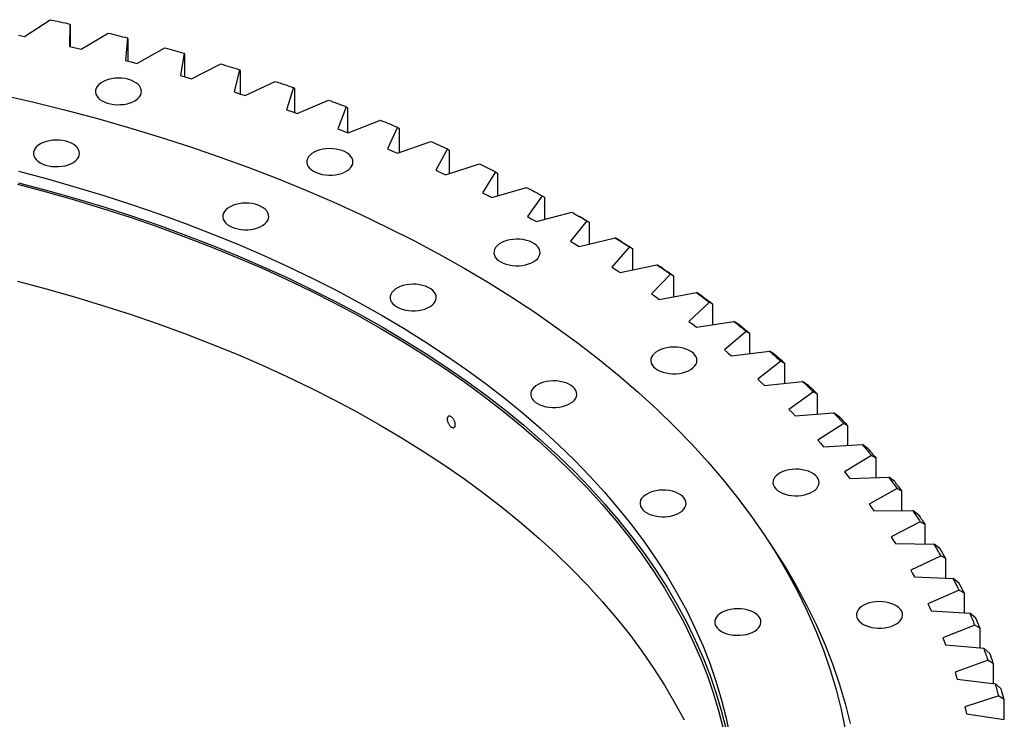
# Model space of a CAD drawing. Header units: millimetres. Extents: x -752 to 10358, y 20926 to 30006.
# Tile 15 of 15: x 7169 to 7874, y 25570 to 26071. Entities that reach past the tile are written whole.
import ezdxf

# ---------------------------------------------------------------- set-up
doc = ezdxf.new("R2010")
doc.units = ezdxf.units.MM
doc.header["$LTSCALE"] = 50

msp = doc.modelspace()

# ---------------------------------------------------------------- linework, layer by layer
at = {"linetype": 'Continuous', "lineweight": 25}
for p, q in [((7172.79, 26058.89), (7191.21, 26070.96)), ((7205.37, 26067.82), (7205.07, 26051.74)), ((7205.37, 26067.82), (7205.42, 26067.02)), ((7205.42, 26067.02), (7205.42, 26051.66)), ((7168.58, 26059.78), (7172.79, 26058.89)), ((7213.38, 26049.78), (7232.65, 26061.39)), ((7205.07, 26051.74), (7209.23, 26050.77)), ((7246.57, 26057.91), (7245.11, 26041.86)), ((7246.57, 26057.91), (7246.8, 26057.11)), ((7246.8, 26057.11), (7246.8, 26041.42)), ((7209.23, 26050.77), (7213.38, 26049.78)), ((7253.27, 26039.7), (7273.36, 26050.83)), ((7287.02, 26047.02), (7284.39, 26031.01)), ((7287.02, 26047.02), (7287.42, 26046.21)), ((7287.42, 26046.21), (7287.42, 26030.13)), ((7245.11, 26041.86), (7249.2, 26040.79)), ((7249.2, 26040.79), (7253.27, 26039.7)), ((7292.39, 26028.66), (7313.27, 26039.3)), ((7284.39, 26031.01), (7288.4, 26029.85)), ((7326.64, 26035.16), (7322.86, 26019.23)), ((7326.64, 26035.16), (7327.23, 26034.34)), ((7327.23, 26034.34), (7327.23, 26017.82)), ((7288.4, 26029.85), (7292.39, 26028.66)), ((7330.67, 26016.69), (7352.31, 26026.81)), ((7322.86, 26019.23), (7326.78, 26017.97)), ((7326.78, 26017.97), (7330.67, 26016.69)), ((7365.37, 26022.35), (7360.43, 26006.53)), ((7365.37, 26022.35), (7366.13, 26021.52)), ((7366.13, 26021.52), (7366.13, 26004.5)), ((7368.06, 26003.8), (7390.41, 26013.39)), ((7360.43, 26006.53), (7364.26, 26005.17)), ((7364.26, 26005.17), (7368.06, 26003.8)), ((7403.14, 26008.62), (7397.05, 25992.93)), ((7403.14, 26008.62), (7404.07, 26007.76)), ((7404.07, 26007.76), (7404.07, 25990.18)), ((7404.47, 25990.02), (7427.51, 25999.06)), ((7397.05, 25992.93), (7400.77, 25991.48)), ((7400.77, 25991.48), (7404.47, 25990.02)), ((7439.87, 25993.99), (7432.66, 25978.46)), ((7439.87, 25993.99), (7440.98, 25993.1)), ((7440.98, 25993.1), (7440.98, 25975.77)), ((7439.86, 25975.37), (7463.53, 25983.84)), ((7432.66, 25978.46), (7436.27, 25976.92)), ((7436.27, 25976.92), (7439.86, 25975.37)), ((7475.51, 25978.48), (7467.18, 25963.13)), ((7475.51, 25978.48), (7476.79, 25977.57)), ((7476.79, 25977.57), (7476.79, 25960.74)), ((7474.15, 25959.88), (7498.41, 25967.77)), ((7467.18, 25963.13), (7470.68, 25961.51)), ((7470.68, 25961.51), (7474.15, 25959.88)), ((7510, 25962.12), (7500.56, 25946.99)), ((7510, 25962.12), (7511.45, 25961.18)), ((7511.45, 25961.18), (7511.45, 25944.79)), ((7500.56, 25946.99), (7503.93, 25945.29)), ((7507.29, 25943.57), (7532.1, 25950.87)), ((7503.93, 25945.29), (7507.29, 25943.57)), ((7543.27, 25944.94), (7532.74, 25930.06)), ((7543.27, 25944.94), (7544.88, 25943.96)), ((7544.88, 25943.96), (7544.88, 25927.97)), ((7539.21, 25926.47), (7564.53, 25933.17)), ((7532.74, 25930.06), (7535.99, 25928.27)), ((7535.99, 25928.27), (7539.21, 25926.47)), ((7575.26, 25926.98), (7563.66, 25912.36)), ((7572.87, 25928.38), (7570.04, 25930.01)), ((7575.26, 25926.98), (7577.04, 25925.96)), ((7577.04, 25925.96), (7577.04, 25910.31)), ((7563.66, 25912.36), (7566.78, 25910.5)), ((7566.78, 25910.5), (7569.87, 25908.62)), ((7569.87, 25908.62), (7595.65, 25914.7)), ((7599.61, 25912.37), (7595.65, 25914.7)), ((7605.92, 25908.25), (7593.27, 25893.93)), ((7605.92, 25908.25), (7607.86, 25907.19)), ((7607.86, 25907.19), (7607.86, 25891.85)), ((7593.27, 25893.93), (7596.25, 25892)), ((7596.25, 25892), (7599.2, 25890.05)), ((7599.2, 25890.05), (7625.41, 25895.49)), ((7629.43, 25893.07), (7625.41, 25895.49)), ((7635.2, 25888.81), (7621.52, 25874.8)), ((7635.2, 25888.81), (7637.3, 25887.69)), ((7637.3, 25887.69), (7637.3, 25872.61)), ((7627.17, 25870.78), (7653.74, 25875.59)), ((7657.82, 25873.06), (7653.74, 25875.59)), ((7621.52, 25874.8), (7624.36, 25872.8)), ((7624.36, 25872.8), (7627.17, 25870.78)), ((7663.04, 25868.67), (7648.36, 25855)), ((7663.04, 25868.67), (7665.29, 25867.5)), ((7665.29, 25867.5), (7665.29, 25852.64)), ((7648.36, 25855), (7651.05, 25852.93)), ((7653.7, 25850.85), (7680.61, 25855.01)), ((7684.74, 25852.39), (7680.61, 25855.01)), ((7651.05, 25852.93), (7653.7, 25850.85)), ((7689.39, 25847.87), (7673.73, 25834.58)), ((7689.39, 25847.87), (7691.8, 25846.65)), ((7691.8, 25846.65), (7691.8, 25831.98)), ((7673.73, 25834.58), (7676.27, 25832.44)), ((7678.78, 25830.29), (7705.96, 25833.8)), ((7710.13, 25831.08), (7705.96, 25833.8)), ((7676.27, 25832.44), (7678.78, 25830.29)), ((7714.22, 25826.46), (7697.61, 25813.55)), ((7714.22, 25826.46), (7716.77, 25825.18)), ((7716.77, 25825.18), (7716.77, 25810.65)), ((7697.61, 25813.55), (7699.99, 25811.36)), ((7702.33, 25809.15), (7729.74, 25812)), ((7733.95, 25809.18), (7729.74, 25812)), ((7699.99, 25811.36), (7702.33, 25809.15)), ((7737.47, 25804.47), (7719.93, 25791.97)), ((7737.47, 25804.47), (7740.16, 25803.12)), ((7740.16, 25803.12), (7740.16, 25788.71)), ((7719.93, 25791.97), (7722.15, 25789.72)), ((7722.15, 25789.72), (7724.34, 25787.46)), ((7724.34, 25787.46), (7751.93, 25789.65)), ((7756.17, 25786.72), (7751.93, 25789.65)), ((7759.1, 25781.93), (7740.68, 25769.87)), ((7759.1, 25781.93), (7761.93, 25780.51)), ((7761.93, 25780.51), (7761.93, 25766.2)), ((7740.68, 25769.87), (7742.73, 25767.57)), ((7742.73, 25767.57), (7744.75, 25765.26)), ((7744.75, 25765.26), (7772.48, 25766.77)), ((7776.73, 25763.74), (7772.48, 25766.77)), ((7779.08, 25758.89), (7759.8, 25747.29)), ((7779.08, 25758.89), (7782.04, 25757.4)), ((7782.04, 25757.4), (7782.04, 25743.14)), ((7759.8, 25747.29), (7761.68, 25744.94)), ((7761.68, 25744.94), (7763.53, 25742.58)), ((7763.53, 25742.58), (7791.34, 25743.42)), ((7795.62, 25740.29), (7791.34, 25743.42)), ((7797.37, 25735.39), (7777.26, 25724.26)), ((7797.37, 25735.39), (7800.46, 25733.83)), ((7800.46, 25733.83), (7800.46, 25719.59)), ((7777.26, 25724.26), (7778.98, 25721.87)), ((7778.98, 25721.87), (7780.65, 25719.47)), ((7780.65, 25719.47), (7808.5, 25719.64)), ((7812.78, 25716.4), (7808.5, 25719.64)), ((7813.94, 25711.46), (7793.04, 25700.83)), ((7813.94, 25711.46), (7817.15, 25709.83)), ((7817.15, 25709.83), (7817.15, 25695.58)), ((7793.04, 25700.83), (7794.58, 25698.4)), ((7794.58, 25698.4), (7796.08, 25695.96)), ((7796.08, 25695.96), (7823.92, 25695.46)), ((7828.19, 25692.11), (7823.92, 25695.46)), ((7828.76, 25687.16), (7807.11, 25677.04)), ((7828.76, 25687.16), (7832.08, 25685.44)), ((7832.08, 25685.44), (7832.08, 25671.16)), ((7807.11, 25677.04), (7808.47, 25674.57)), ((7808.47, 25674.57), (7809.79, 25672.1)), ((7809.79, 25672.1), (7837.57, 25670.93)), ((7841.83, 25667.48), (7837.57, 25670.93)), ((7841.8, 25662.52), (7819.44, 25652.93)), ((7841.8, 25662.52), (7845.24, 25660.72)), ((7845.24, 25660.72), (7845.24, 25646.37)), ((7819.44, 25652.93), (7820.62, 25650.44)), ((7820.62, 25650.44), (7821.76, 25647.93)), ((7821.76, 25647.93), (7849.43, 25646.09)), ((7853.68, 25642.54), (7849.43, 25646.09)), ((7853.05, 25637.58), (7830.01, 25628.55)), ((7853.05, 25637.58), (7856.58, 25635.7)), ((7856.58, 25635.7), (7856.58, 25621.25)), ((7830.01, 25628.55), (7831, 25626.02)), ((7831, 25626.02), (7831.96, 25623.49)), ((7831.96, 25623.49), (7859.47, 25620.98)), ((7863.7, 25617.33), (7859.47, 25620.98)), ((7862.47, 25612.4), (7838.8, 25603.93)), ((7862.47, 25612.4), (7866.11, 25610.43)), ((7866.11, 25610.43), (7866.11, 25595.84)), ((7838.8, 25603.93), (7839.61, 25601.38)), ((7839.61, 25601.38), (7840.39, 25598.83)), ((7840.39, 25598.83), (7867.69, 25595.66)), ((7871.88, 25591.9), (7867.69, 25595.66)), ((7870.06, 25587.01), (7845.79, 25579.12)), ((7870.06, 25587.01), (7873.79, 25584.95)), ((7845.79, 25579.12), (7846.42, 25576.55)), ((7873.79, 25584.95), (7873.79, 25570.19)), ((7846.42, 25576.55), (7847.01, 25573.99)), ((7847.01, 25573.99), (7874.06, 25570.15))]:
    msp.add_line(p, q, dxfattribs=at)
at = {"linetype": 'Continuous', "lineweight": 25, "flags": 128}
for points in [[(7191.21, 26070.96), (7192.98, 26070.57), (7194.76, 26070.18), (7196.53, 26069.79), (7198.3, 26069.4), (7200.07, 26069.01), (7201.84, 26068.61), (7203.6, 26068.22), (7205.37, 26067.82)], [(7232.65, 26061.39), (7234.4, 26060.96), (7236.14, 26060.53), (7237.88, 26060.1), (7239.62, 26059.67), (7241.36, 26059.23), (7243.1, 26058.79), (7244.84, 26058.35), (7246.57, 26057.91)], [(7273.36, 26050.83), (7275.08, 26050.36), (7276.79, 26049.89), (7278.5, 26049.42), (7280.2, 26048.94), (7281.91, 26048.46), (7283.62, 26047.98), (7285.32, 26047.5), (7287.02, 26047.02)], [(7313.27, 26039.3), (7314.95, 26038.79), (7316.63, 26038.27), (7318.3, 26037.76), (7319.97, 26037.24), (7321.64, 26036.72), (7323.31, 26036.2), (7324.98, 26035.68), (7326.64, 26035.16)], [(7228.43, 26012.88), (7230.25, 26011.97), (7232.29, 26011.22), (7234.48, 26010.65), (7236.8, 26010.28), (7239.19, 26010.1), (7241.6, 26010.13), (7243.98, 26010.35), (7246.27, 26010.78), (7248.43, 26011.39), (7250.42, 26012.18), (7252.18, 26013.13), (7253.69, 26014.21), (7254.91, 26015.41), (7255.81, 26016.7), (7256.37, 26018.05), (7256.59, 26019.44), (7256.46, 26020.83), (7255.98, 26022.19), (7255.16, 26023.5), (7254.02, 26024.72), (7252.58, 26025.84), (7250.88, 26026.82), (7248.95, 26027.65), (7246.83, 26028.31), (7244.56, 26028.78), (7242.2, 26029.06), (7239.79, 26029.13), (7237.4, 26029.01), (7235.05, 26028.68), (7232.82, 26028.16), (7230.74, 26027.46), (7228.86, 26026.59), (7227.22, 26025.57), (7225.86, 26024.42), (7224.8, 26023.18), (7224.06, 26021.85), (7223.67, 26020.48), (7223.62, 26019.09), (7223.93, 26017.71), (7224.58, 26016.37), (7225.56, 26015.1), (7226.85, 26013.93), (7228.43, 26012.88)], [(7352.31, 26026.81), (7353.95, 26026.26), (7355.59, 26025.71), (7357.22, 26025.15), (7358.86, 26024.59), (7360.49, 26024.04), (7362.12, 26023.48), (7363.74, 26022.92), (7365.37, 26022.35)], [(7156.51, 26017.18), (7179.59, 26011.86), (7202.41, 26006.2), (7224.98, 26000.2), (7247.26, 25993.85), (7269.25, 25987.17), (7290.92, 25980.17), (7312.27, 25972.83), (7333.28, 25965.18), (7353.94, 25957.21), (7374.23, 25948.93), (7394.14, 25940.35), (7413.65, 25931.47), (7432.75, 25922.3), (7451.43, 25912.85), (7469.67, 25903.11), (7487.47, 25893.1)], [(7390.41, 26013.39), (7392.01, 26012.8), (7393.6, 26012.21), (7395.2, 26011.61), (7396.79, 26011.02), (7398.38, 26010.42), (7399.97, 26009.82), (7401.55, 26009.22), (7403.14, 26008.62)], [(7427.51, 25999.06), (7429.06, 25998.43), (7430.61, 25997.8), (7432.16, 25997.17), (7433.7, 25996.53), (7435.25, 25995.9), (7436.79, 25995.26), (7438.33, 25994.62), (7439.87, 25993.99)], [(7184.05, 25968.55), (7185.88, 25967.65), (7187.91, 25966.9), (7190.11, 25966.33), (7192.43, 25965.96), (7194.82, 25965.78), (7197.23, 25965.8), (7199.6, 25966.03), (7201.9, 25966.46), (7204.06, 25967.07), (7206.04, 25967.86), (7207.81, 25968.8), (7209.31, 25969.89), (7210.53, 25971.09), (7211.43, 25972.38), (7212, 25973.73), (7212.22, 25975.12), (7212.09, 25976.5), (7211.61, 25977.87), (7210.79, 25979.17), (7209.65, 25980.4), (7208.21, 25981.52), (7206.51, 25982.5), (7204.57, 25983.33), (7202.45, 25983.99), (7200.19, 25984.46), (7197.83, 25984.74), (7195.42, 25984.81), (7193.02, 25984.69), (7190.68, 25984.36), (7188.45, 25983.84), (7186.37, 25983.14), (7184.49, 25982.27), (7182.85, 25981.25), (7181.48, 25980.1), (7180.42, 25978.85), (7179.68, 25977.53), (7179.29, 25976.16), (7179.25, 25974.77), (7179.55, 25973.39), (7180.21, 25972.05), (7181.19, 25970.78), (7182.48, 25969.61), (7184.05, 25968.55)], [(7463.53, 25983.84), (7465.03, 25983.18), (7466.53, 25982.51), (7468.04, 25981.84), (7469.54, 25981.17), (7471.03, 25980.5), (7472.53, 25979.83), (7474.02, 25979.15), (7475.51, 25978.48)], [(7379.76, 25962.44), (7381.59, 25961.53), (7383.62, 25960.78), (7385.82, 25960.21), (7388.14, 25959.84), (7390.53, 25959.66), (7392.94, 25959.69), (7395.31, 25959.91), (7397.61, 25960.34), (7399.77, 25960.95), (7401.75, 25961.74), (7403.52, 25962.69), (7405.02, 25963.77), (7406.24, 25964.97), (7407.14, 25966.26), (7407.71, 25967.61), (7407.93, 25969), (7407.8, 25970.39), (7407.32, 25971.75), (7406.5, 25973.06), (7405.36, 25974.28), (7403.92, 25975.4), (7402.22, 25976.38), (7400.28, 25977.21), (7398.16, 25977.87), (7395.9, 25978.34), (7393.54, 25978.62), (7391.13, 25978.69), (7388.73, 25978.57), (7386.39, 25978.24), (7384.16, 25977.72), (7382.08, 25977.02), (7380.2, 25976.15), (7378.56, 25975.13), (7377.19, 25973.98), (7376.13, 25972.74), (7375.39, 25971.41), (7375, 25970.04), (7374.96, 25968.65), (7375.26, 25967.27), (7375.92, 25965.93), (7376.9, 25964.66), (7378.19, 25963.49), (7379.76, 25962.44)], [(7498.41, 25967.77), (7499.87, 25967.07), (7501.32, 25966.37), (7502.77, 25965.66), (7504.22, 25964.96), (7505.67, 25964.25), (7507.11, 25963.54), (7508.56, 25962.83), (7510, 25962.12)], [(7168.66, 25962.43), (7189.24, 25956.95), (7209.58, 25951.16), (7229.64, 25945.07), (7249.42, 25938.67), (7268.91, 25931.98), (7288.08, 25924.99), (7306.93, 25917.72), (7325.44, 25910.17), (7343.61, 25902.34), (7361.41, 25894.24), (7378.84, 25885.87), (7395.89, 25877.24), (7412.54, 25868.35), (7428.78, 25859.22)], [(7167.84, 25953.21), (7188.38, 25947.74), (7208.67, 25941.97), (7228.69, 25935.89), (7248.42, 25929.51), (7267.86, 25922.83), (7286.99, 25915.86), (7305.8, 25908.61), (7324.27, 25901.07), (7342.39, 25893.26), (7360.15, 25885.17), (7377.54, 25876.82), (7394.55, 25868.22), (7411.16, 25859.35), (7427.36, 25850.24)], [(7168.66, 25954.26), (7189.24, 25948.78), (7209.58, 25942.99), (7229.64, 25936.9), (7249.42, 25930.5), (7268.91, 25923.81), (7288.08, 25916.83), (7306.93, 25909.56), (7325.44, 25902), (7343.61, 25894.17), (7361.41, 25886.07), (7378.84, 25877.7), (7395.89, 25869.07), (7412.54, 25860.19), (7428.78, 25851.06)], [(7532.1, 25950.87), (7533.5, 25950.13), (7534.9, 25949.4), (7536.3, 25948.66), (7537.7, 25947.92), (7539.1, 25947.18), (7540.49, 25946.43), (7541.88, 25945.69), (7543.27, 25944.94)], [(7319.54, 25923.4), (7321.36, 25922.49), (7323.4, 25921.74), (7325.59, 25921.18), (7327.91, 25920.8), (7330.3, 25920.62), (7332.71, 25920.65), (7335.09, 25920.87), (7337.38, 25921.3), (7339.54, 25921.91), (7341.53, 25922.7), (7343.29, 25923.65), (7344.8, 25924.73), (7346.02, 25925.93), (7346.92, 25927.22), (7347.48, 25928.57), (7347.7, 25929.96), (7347.57, 25931.35), (7347.09, 25932.71), (7346.27, 25934.02), (7345.13, 25935.24), (7343.69, 25936.36), (7341.99, 25937.34), (7340.06, 25938.17), (7337.94, 25938.83), (7335.67, 25939.3), (7333.31, 25939.58), (7330.91, 25939.66), (7328.51, 25939.53), (7326.16, 25939.2), (7323.93, 25938.68), (7321.85, 25937.98), (7319.97, 25937.11), (7318.33, 25936.09), (7316.97, 25934.95), (7315.91, 25933.7), (7315.17, 25932.37), (7314.78, 25931), (7314.73, 25929.61), (7315.04, 25928.23), (7315.69, 25926.89), (7316.67, 25925.62), (7317.96, 25924.45), (7319.54, 25923.4)], [(7564.53, 25933.17), (7565.88, 25932.4), (7567.23, 25931.63), (7568.57, 25930.86), (7569.91, 25930.08), (7571.25, 25929.31), (7572.59, 25928.53), (7573.93, 25927.76), (7575.26, 25926.98)], [(7572.87, 25928.38), (7573.82, 25927.83), (7574.89, 25927.21), (7575.97, 25926.58), (7577.04, 25925.96)], [(7513.63, 25897.59), (7515.45, 25896.68), (7517.48, 25895.94), (7519.68, 25895.37), (7522, 25894.99), (7524.39, 25894.82), (7526.8, 25894.84), (7529.18, 25895.07), (7531.47, 25895.49), (7533.63, 25896.11), (7535.62, 25896.9), (7537.38, 25897.84), (7538.89, 25898.93), (7540.11, 25900.13), (7541.01, 25901.42), (7541.57, 25902.77), (7541.79, 25904.15), (7541.66, 25905.54), (7541.18, 25906.9), (7540.36, 25908.21), (7539.22, 25909.44), (7537.78, 25910.55), (7536.08, 25911.54), (7534.15, 25912.37), (7532.03, 25913.02), (7529.76, 25913.5), (7527.4, 25913.77), (7524.99, 25913.85), (7522.6, 25913.72), (7520.25, 25913.4), (7518.02, 25912.88), (7515.94, 25912.17), (7514.06, 25911.3), (7512.42, 25910.29), (7511.06, 25909.14), (7510, 25907.89), (7509.26, 25906.57), (7508.86, 25905.2), (7508.82, 25903.81), (7509.13, 25902.43), (7509.78, 25901.09), (7510.76, 25899.82), (7512.05, 25898.64), (7513.63, 25897.59)], [(7595.65, 25914.7), (7596.94, 25913.9), (7598.23, 25913.1), (7599.52, 25912.29), (7600.81, 25911.49), (7602.09, 25910.68), (7603.37, 25909.87), (7604.65, 25909.06), (7605.92, 25908.25)], [(7599.61, 25912.37), (7600.65, 25911.72), (7601.69, 25911.08), (7602.72, 25910.43), (7603.75, 25909.78), (7604.78, 25909.14), (7605.81, 25908.49), (7606.84, 25907.84), (7607.86, 25907.19)], [(7487.47, 25893.1), (7504.8, 25882.83), (7521.67, 25872.3), (7538.05, 25861.51), (7553.93, 25850.49), (7569.31, 25839.22), (7584.18, 25827.73), (7598.52, 25816.02), (7612.32, 25804.1), (7625.58, 25791.97), (7638.28, 25779.64), (7650.42, 25767.13), (7661.99, 25754.43), (7672.97, 25741.57), (7683.38, 25728.55), (7693.18, 25715.37), (7702.39, 25702.05), (7710.99, 25688.59), (7718.97, 25675.01), (7726.34, 25661.31), (7733.09, 25647.51), (7739.2, 25633.61), (7744.68, 25619.62), (7749.53, 25605.55), (7753.74, 25591.42), (7757.3, 25577.23), (7760.22, 25562.98)], [(7625.41, 25895.49), (7626.64, 25894.66), (7627.87, 25893.83), (7629.1, 25893), (7630.32, 25892.16), (7631.55, 25891.32), (7632.77, 25890.49), (7633.98, 25889.65), (7635.2, 25888.81)], [(7629.43, 25893.07), (7630.42, 25892.4), (7631.41, 25891.73), (7632.39, 25891.06), (7633.38, 25890.38), (7634.36, 25889.71), (7635.34, 25889.04), (7636.32, 25888.37), (7637.3, 25887.69)], [(7167.84, 25883.8), (7188.38, 25878.33), (7208.67, 25872.56), (7228.69, 25866.48), (7248.42, 25860.1), (7267.86, 25853.42), (7286.99, 25846.46), (7305.8, 25839.2), (7324.27, 25831.66), (7342.39, 25823.85), (7360.15, 25815.77), (7377.54, 25807.42), (7394.55, 25798.81), (7411.16, 25789.95), (7427.36, 25780.83)], [(7439.38, 25865.35), (7441.21, 25864.44), (7443.24, 25863.69), (7445.44, 25863.12), (7447.76, 25862.75), (7450.15, 25862.57), (7452.55, 25862.59), (7454.93, 25862.82), (7457.22, 25863.25), (7459.39, 25863.86), (7461.37, 25864.65), (7463.14, 25865.6), (7464.64, 25866.68), (7465.86, 25867.88), (7466.76, 25869.17), (7467.33, 25870.52), (7467.55, 25871.91), (7467.42, 25873.29), (7466.93, 25874.66), (7466.12, 25875.97), (7464.97, 25877.19), (7463.54, 25878.31), (7461.83, 25879.29), (7459.9, 25880.12), (7457.78, 25880.78), (7455.51, 25881.25), (7453.15, 25881.53), (7450.75, 25881.6), (7448.35, 25881.48), (7446.01, 25881.15), (7443.77, 25880.63), (7441.7, 25879.93), (7439.82, 25879.06), (7438.18, 25878.04), (7436.81, 25876.89), (7435.75, 25875.65), (7435.01, 25874.32), (7434.62, 25872.95), (7434.57, 25871.56), (7434.88, 25870.18), (7435.53, 25868.84), (7436.52, 25867.57), (7437.81, 25866.4), (7439.38, 25865.35)], [(7653.74, 25875.59), (7654.91, 25874.73), (7656.08, 25873.86), (7657.25, 25873), (7658.41, 25872.14), (7659.57, 25871.27), (7660.73, 25870.4), (7661.89, 25869.54), (7663.04, 25868.67)], [(7657.82, 25873.06), (7658.76, 25872.37), (7659.7, 25871.67), (7660.64, 25870.98), (7661.57, 25870.29), (7662.5, 25869.59), (7663.44, 25868.89), (7664.37, 25868.2), (7665.29, 25867.5)], [(7428.78, 25859.22), (7444.6, 25849.85), (7459.98, 25840.24), (7474.93, 25830.4), (7489.43, 25820.33), (7503.47, 25810.06), (7517.03, 25799.57), (7530.11, 25788.88), (7542.71, 25778), (7554.81, 25766.93), (7566.4, 25755.68), (7577.48, 25744.26), (7588.03, 25732.68), (7598.06, 25720.94), (7607.55, 25709.06), (7616.5, 25697.03), (7624.9, 25684.88), (7632.75, 25672.6), (7640.04, 25660.2), (7646.76, 25647.71), (7652.91, 25635.11), (7658.49, 25622.42), (7663.5, 25609.66), (7667.92, 25596.82), (7671.76, 25583.92), (7675.01, 25570.97), (7677.68, 25557.97)], [(7680.61, 25855.01), (7681.71, 25854.12), (7682.82, 25853.23), (7683.92, 25852.34), (7685.02, 25851.45), (7686.12, 25850.56), (7687.21, 25849.66), (7688.3, 25848.77), (7689.39, 25847.87)], [(7427.36, 25850.24), (7443.14, 25840.89), (7458.5, 25831.3), (7473.41, 25821.48), (7487.88, 25811.44), (7501.88, 25801.19), (7515.41, 25790.73), (7528.47, 25780.06), (7541.03, 25769.21), (7553.1, 25758.16), (7564.67, 25746.94), (7575.72, 25735.55), (7586.25, 25723.99), (7596.26, 25712.28), (7605.72, 25700.42), (7614.65, 25688.43), (7623.04, 25676.3), (7630.86, 25664.05), (7638.13, 25651.68), (7644.84, 25639.21), (7650.98, 25626.64), (7656.55, 25613.99), (7661.54, 25601.25), (7665.95, 25588.45), (7669.78, 25575.58), (7673.03, 25562.66)], [(7428.78, 25851.06), (7444.6, 25841.68), (7459.98, 25832.07), (7474.93, 25822.23), (7489.43, 25812.17), (7503.47, 25801.89), (7517.03, 25791.4), (7530.11, 25780.72), (7542.71, 25769.83), (7554.81, 25758.77), (7566.4, 25747.52), (7577.48, 25736.1), (7588.03, 25724.52), (7598.06, 25712.78), (7607.55, 25700.89), (7616.5, 25688.87), (7624.9, 25676.71), (7632.75, 25664.43), (7640.04, 25652.04), (7646.76, 25639.54), (7652.91, 25626.94), (7658.49, 25614.26), (7663.5, 25601.49), (7667.92, 25588.66), (7671.76, 25575.76), (7675.01, 25562.81)], [(7684.74, 25852.39), (7685.63, 25851.67), (7686.51, 25850.96), (7687.4, 25850.24), (7688.28, 25849.52), (7689.16, 25848.81), (7690.04, 25848.09), (7690.92, 25847.37), (7691.8, 25846.65)], [(7625.95, 25820.31), (7627.78, 25819.4), (7629.81, 25818.66), (7632.01, 25818.09), (7634.33, 25817.72), (7636.72, 25817.54), (7639.13, 25817.56), (7641.5, 25817.79), (7643.8, 25818.22), (7645.96, 25818.83), (7647.94, 25819.62), (7649.71, 25820.56), (7651.21, 25821.65), (7652.43, 25822.85), (7653.33, 25824.14), (7653.9, 25825.49), (7654.12, 25826.87), (7653.99, 25828.26), (7653.51, 25829.63), (7652.69, 25830.93), (7651.55, 25832.16), (7650.11, 25833.27), (7648.41, 25834.26), (7646.47, 25835.09), (7644.35, 25835.75), (7642.09, 25836.22), (7639.73, 25836.5), (7637.32, 25836.57), (7634.92, 25836.45), (7632.58, 25836.12), (7630.35, 25835.6), (7628.27, 25834.9), (7626.39, 25834.03), (7624.75, 25833.01), (7623.38, 25831.86), (7622.32, 25830.61), (7621.58, 25829.29), (7621.19, 25827.92), (7621.15, 25826.53), (7621.45, 25825.15), (7622.11, 25823.81), (7623.09, 25822.54), (7624.38, 25821.37), (7625.95, 25820.31)], [(7705.96, 25833.8), (7707, 25832.89), (7708.04, 25831.98), (7709.07, 25831.06), (7710.11, 25830.14), (7711.14, 25829.22), (7712.17, 25828.3), (7713.19, 25827.38), (7714.22, 25826.46)], [(7710.13, 25831.08), (7710.97, 25830.34), (7711.8, 25829.61), (7712.63, 25828.87), (7713.46, 25828.13), (7714.29, 25827.39), (7715.12, 25826.66), (7715.94, 25825.92), (7716.77, 25825.18)], [(7539.94, 25796.16), (7541.77, 25795.25), (7543.8, 25794.51), (7546, 25793.94), (7548.32, 25793.56), (7550.71, 25793.39), (7553.12, 25793.41), (7555.49, 25793.64), (7557.79, 25794.06), (7559.95, 25794.68), (7561.93, 25795.46), (7563.7, 25796.41), (7565.2, 25797.5), (7566.42, 25798.7), (7567.32, 25799.99), (7567.89, 25801.34), (7568.11, 25802.72), (7567.98, 25804.11), (7567.5, 25805.47), (7566.68, 25806.78), (7565.54, 25808.01), (7564.1, 25809.12), (7562.39, 25810.11), (7560.46, 25810.93), (7558.34, 25811.59), (7556.07, 25812.07), (7553.71, 25812.34), (7551.31, 25812.42), (7548.91, 25812.29), (7546.57, 25811.97), (7544.34, 25811.45), (7542.26, 25810.74), (7540.38, 25809.87), (7538.74, 25808.85), (7537.37, 25807.71), (7536.31, 25806.46), (7535.57, 25805.14), (7535.18, 25803.76), (7535.14, 25802.37), (7535.44, 25801), (7536.09, 25799.66), (7537.08, 25798.39), (7538.37, 25797.21), (7539.94, 25796.16)], [(7729.74, 25812), (7730.72, 25811.07), (7731.69, 25810.13), (7732.66, 25809.18), (7733.63, 25808.24), (7734.59, 25807.3), (7735.55, 25806.36), (7736.51, 25805.41), (7737.47, 25804.47)], [(7733.95, 25809.18), (7734.74, 25808.42), (7735.52, 25807.67), (7736.29, 25806.91), (7737.07, 25806.15), (7737.85, 25805.39), (7738.62, 25804.64), (7739.39, 25803.88), (7740.16, 25803.12)], [(7751.93, 25789.65), (7752.84, 25788.69), (7753.74, 25787.72), (7754.64, 25786.76), (7755.54, 25785.8), (7756.43, 25784.83), (7757.32, 25783.86), (7758.21, 25782.9), (7759.1, 25781.93)], [(7756.17, 25786.72), (7756.89, 25785.94), (7757.62, 25785.17), (7758.34, 25784.4), (7759.06, 25783.62), (7759.78, 25782.85), (7760.5, 25782.07), (7761.22, 25781.29), (7761.93, 25780.51)], [(7427.36, 25780.83), (7443.14, 25771.48), (7458.5, 25761.89), (7473.41, 25752.08), (7487.88, 25742.04), (7501.88, 25731.78), (7515.41, 25721.32), (7528.47, 25710.66), (7541.03, 25699.8), (7553.1, 25688.76), (7564.67, 25677.53), (7575.72, 25666.14), (7586.25, 25654.59), (7596.26, 25642.87), (7605.72, 25631.02), (7614.65, 25619.02), (7623.04, 25606.89), (7630.86, 25594.64), (7638.13, 25582.28), (7644.84, 25569.81)], [(7772.48, 25766.77), (7773.31, 25765.79), (7774.14, 25764.81), (7774.97, 25763.82), (7775.8, 25762.84), (7776.62, 25761.85), (7777.45, 25760.87), (7778.26, 25759.88), (7779.08, 25758.89)], [(7776.73, 25763.74), (7777.4, 25762.95), (7778.07, 25762.16), (7778.74, 25761.37), (7779.4, 25760.58), (7780.06, 25759.78), (7780.72, 25758.99), (7781.38, 25758.2), (7782.04, 25757.4)], [(7713.33, 25732.95), (7715.15, 25732.04), (7717.18, 25731.29), (7719.38, 25730.73), (7721.7, 25730.35), (7724.09, 25730.17), (7726.5, 25730.2), (7728.88, 25730.43), (7731.17, 25730.85), (7733.33, 25731.46), (7735.32, 25732.25), (7737.08, 25733.2), (7738.59, 25734.28), (7739.8, 25735.48), (7740.71, 25736.77), (7741.27, 25738.13), (7741.49, 25739.51), (7741.36, 25740.9), (7740.88, 25742.26), (7740.06, 25743.57), (7738.92, 25744.79), (7737.48, 25745.91), (7735.78, 25746.89), (7733.85, 25747.72), (7731.72, 25748.38), (7729.46, 25748.85), (7727.1, 25749.13), (7724.69, 25749.21), (7722.29, 25749.08), (7719.95, 25748.75), (7717.72, 25748.23), (7715.64, 25747.53), (7713.76, 25746.66), (7712.12, 25745.64), (7710.76, 25744.5), (7709.69, 25743.25), (7708.96, 25741.93), (7708.56, 25740.55), (7708.52, 25739.16), (7708.83, 25737.78), (7709.48, 25736.44), (7710.46, 25735.18), (7711.75, 25734), (7713.33, 25732.95)], [(7791.34, 25743.42), (7792.11, 25742.42), (7792.87, 25741.42), (7793.63, 25740.42), (7794.38, 25739.41), (7795.13, 25738.41), (7795.88, 25737.4), (7796.63, 25736.39), (7797.37, 25735.39)], [(7618.17, 25717.95), (7619.99, 25717.04), (7622.02, 25716.29), (7624.22, 25715.73), (7626.54, 25715.35), (7628.93, 25715.17), (7631.34, 25715.2), (7633.71, 25715.42), (7636.01, 25715.85), (7638.17, 25716.46), (7640.15, 25717.25), (7641.92, 25718.2), (7643.43, 25719.28), (7644.64, 25720.48), (7645.54, 25721.77), (7646.11, 25723.12), (7646.33, 25724.51), (7646.2, 25725.9), (7645.72, 25727.26), (7644.9, 25728.57), (7643.76, 25729.79), (7642.32, 25730.91), (7640.62, 25731.89), (7638.68, 25732.72), (7636.56, 25733.38), (7634.3, 25733.85), (7631.94, 25734.13), (7629.53, 25734.21), (7627.13, 25734.08), (7624.79, 25733.75), (7622.56, 25733.23), (7620.48, 25732.53), (7618.6, 25731.66), (7616.96, 25730.64), (7615.59, 25729.5), (7614.53, 25728.25), (7613.8, 25726.92), (7613.4, 25725.55), (7613.36, 25724.16), (7613.66, 25722.78), (7614.32, 25721.44), (7615.3, 25720.17), (7616.59, 25719), (7618.17, 25717.95)], [(7795.62, 25740.29), (7796.23, 25739.48), (7796.84, 25738.68), (7797.45, 25737.87), (7798.05, 25737.06), (7798.66, 25736.25), (7799.26, 25735.45), (7799.86, 25734.64), (7800.46, 25733.83)], [(7808.5, 25719.64), (7809.19, 25718.62), (7809.88, 25717.6), (7810.56, 25716.58), (7811.24, 25715.56), (7811.92, 25714.53), (7812.6, 25713.51), (7813.27, 25712.49), (7813.94, 25711.46)], [(7812.78, 25716.4), (7813.33, 25715.58), (7813.88, 25714.76), (7814.43, 25713.94), (7814.98, 25713.12), (7815.52, 25712.29), (7816.07, 25711.47), (7816.61, 25710.65), (7817.15, 25709.83)], [(7706.16, 25696.28), (7708.46, 25692.86), (7717.12, 25679.31), (7725.16, 25665.64), (7732.57, 25651.85), (7739.36, 25637.95), (7745.52, 25623.95), (7751.04, 25609.87), (7755.92, 25595.7), (7760.16, 25581.47), (7763.75, 25567.18)], [(7773.09, 25638.15), (7774.92, 25637.24), (7776.95, 25636.5), (7779.15, 25635.93), (7781.47, 25635.56), (7783.86, 25635.38), (7786.27, 25635.4), (7788.64, 25635.63), (7790.94, 25636.06), (7793.1, 25636.67), (7795.08, 25637.46), (7796.85, 25638.4), (7798.35, 25639.49), (7799.57, 25640.69), (7800.47, 25641.98), (7801.04, 25643.33), (7801.26, 25644.71), (7801.13, 25646.1), (7800.65, 25647.47), (7799.83, 25648.77), (7798.69, 25650), (7797.25, 25651.11), (7795.55, 25652.1), (7793.61, 25652.93), (7791.49, 25653.59), (7789.23, 25654.06), (7786.87, 25654.34), (7784.46, 25654.41), (7782.06, 25654.29), (7779.72, 25653.96), (7777.49, 25653.44), (7775.41, 25652.74), (7773.53, 25651.87), (7771.89, 25650.85), (7770.52, 25649.7), (7769.46, 25648.45), (7768.73, 25647.13), (7768.33, 25645.76), (7768.29, 25644.37), (7768.59, 25642.99), (7769.25, 25641.65), (7770.23, 25640.38), (7771.52, 25639.21), (7773.09, 25638.15)], [(7671.67, 25633.08), (7673.5, 25632.17), (7675.53, 25631.43), (7677.73, 25630.86), (7680.05, 25630.48), (7682.44, 25630.3), (7684.84, 25630.33), (7687.22, 25630.56), (7689.51, 25630.98), (7691.68, 25631.6), (7693.66, 25632.38), (7695.43, 25633.33), (7696.93, 25634.42), (7698.15, 25635.62), (7699.05, 25636.91), (7699.62, 25638.26), (7699.84, 25639.64), (7699.71, 25641.03), (7699.22, 25642.39), (7698.41, 25643.7), (7697.26, 25644.93), (7695.83, 25646.04), (7694.12, 25647.02), (7692.19, 25647.85), (7690.07, 25648.51), (7687.8, 25648.99), (7685.44, 25649.26), (7683.04, 25649.34), (7680.64, 25649.21), (7678.3, 25648.89), (7676.06, 25648.36), (7673.99, 25647.66), (7672.11, 25646.79), (7670.47, 25645.77), (7669.1, 25644.63), (7668.04, 25643.38), (7667.3, 25642.06), (7666.91, 25640.68), (7666.86, 25639.29), (7667.17, 25637.91), (7667.82, 25636.58), (7668.81, 25635.31), (7670.1, 25634.13), (7671.67, 25633.08)]]:
    msp.add_lwpolyline(points, dxfattribs=at)
at = {"linetype": 'Continuous', "lineweight": 25}
for centre, radius, start, end in [((7421.27, 25455.17), 468.89, 29.6536, 30.82758), ((7423.55, 25451.75), 470.65, 29.77068, 30.7105), ((7445.57, 25468.38), 441.23, 26.10309, 27.32564), ((7447.94, 25465.01), 442.89, 26.22502, 27.20372), ((7467.12, 25478.4), 417.46, 22.41445, 23.68298), ((7469.57, 25475.07), 419.03, 22.54096, 23.55647), ((7485.66, 25485.6), 397.57, 18.59807, 19.90856), ((7488.18, 25482.3), 399.06, 18.72876, 19.77787), ((7500.97, 25490.39), 381.53, 14.66865, 16.01562), ((7503.54, 25487.11), 382.96, 14.80298, 15.88129)]:
    msp.add_arc(centre, radius, start, end, dxfattribs=at)
msp.add_open_spline([(7481.17, 25781.05), (7481.17, 25780.81), (7481.15, 25780.59), (7481.08, 25780.17), (7481.02, 25779.97), (7480.88, 25779.63), (7480.79, 25779.48), (7480.58, 25779.22), (7480.46, 25779.12), (7480.19, 25778.96), (7480.05, 25778.91), (7479.73, 25778.86), (7479.56, 25778.86), (7479.22, 25778.92), (7479.03, 25778.97), (7478.66, 25779.14), (7478.47, 25779.24), (7478.1, 25779.5), (7477.91, 25779.66), (7477.53, 25780.01), (7477.35, 25780.2), (7477, 25780.62), (7476.83, 25780.86), (7476.52, 25781.34), (7476.37, 25781.59), (7476.1, 25782.12), (7475.98, 25782.38), (7475.77, 25782.93), (7475.68, 25783.2), (7475.53, 25783.75), (7475.48, 25784.01), (7475.4, 25784.54), (7475.38, 25784.79), (7475.38, 25785.27), (7475.4, 25785.5), (7475.47, 25785.92), (7475.53, 25786.12), (7475.68, 25786.46), (7475.77, 25786.61), (7475.98, 25786.87), (7476.1, 25786.97), (7476.37, 25787.13), (7476.52, 25787.18), (7476.83, 25787.23), (7477, 25787.23), (7477.35, 25787.18), (7477.53, 25787.12), (7477.9, 25786.96), (7478.09, 25786.86), (7478.47, 25786.59), (7478.66, 25786.44), (7479.03, 25786.09), (7479.21, 25785.9), (7479.56, 25785.47), (7479.73, 25785.24), (7480.04, 25784.76), (7480.19, 25784.5), (7480.46, 25783.98), (7480.58, 25783.71), (7480.79, 25783.16), (7480.88, 25782.89), (7481.02, 25782.35), (7481.07, 25782.08), (7481.15, 25781.55), (7481.17, 25781.3), (7481.17, 25781.05)], degree=3, knots=[0, 0, 0, 0, 0.03125, 0.03125, 0.0625, 0.0625, 0.09375, 0.09375, 0.125, 0.125, 0.15625, 0.15625, 0.1875, 0.1875, 0.21875, 0.21875, 0.25, 0.25, 0.28125, 0.28125, 0.3125, 0.3125, 0.34375, 0.34375, 0.375, 0.375, 0.40625, 0.40625, 0.4375, 0.4375, 0.46875, 0.46875, 0.5, 0.5, 0.53125, 0.53125, 0.5625, 0.5625, 0.59375, 0.59375, 0.625, 0.625, 0.65625, 0.65625, 0.6875, 0.6875, 0.71875, 0.71875, 0.75, 0.75, 0.78125, 0.78125, 0.8125, 0.8125, 0.84375, 0.84375, 0.875, 0.875, 0.90625, 0.90625, 0.9375, 0.9375, 0.96875, 0.96875, 1, 1, 1, 1], dxfattribs=at)

doc.saveas('drawing.dxf')
